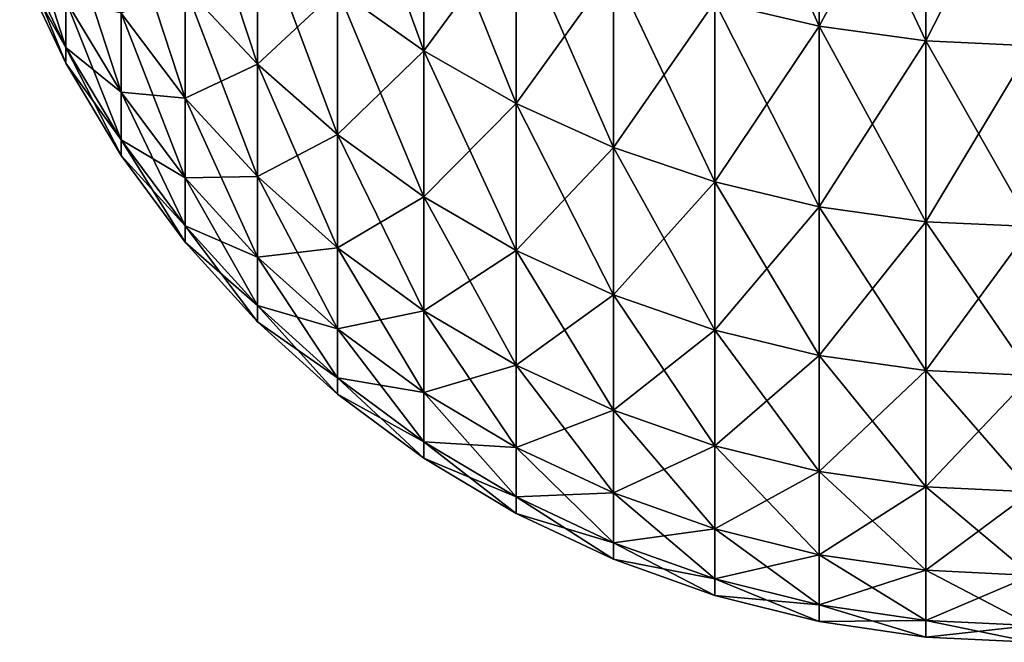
# Model space of a CAD drawing. Header units: metres. Extents: x -105 to 105, y -72 to 59.
# Tile 1 of 256: x -91.85 to -90.05, y -16.75 to -15.61. Entities that reach past the tile are written whole.
import ezdxf

# ---------------------------------------------------------------- set-up
doc = ezdxf.new("R2010")
doc.units = ezdxf.units.M
doc.layers.add('solid_509431_AD150_SW0001', color=7, linetype='CONTINUOUS')

msp = doc.modelspace()

# ---------------------------------------------------------------- linework, layer by layer
at = {"layer": 'solid_509431_AD150_SW0001'}
for points in [[(-90.38768, -15.626054, -5.926181), (-90.578316, -15.581637, -5.909336), (-90.578316, -15.196413, -6.83935)], [(-90.38768, -15.239731, -6.858846), (-90.38768, -15.626054, -5.926181), (-90.578316, -15.196413, -6.83935)], [(-91.109673, -15.670712, -4.883192), (-91.26757, -15.559102, -4.848413), (-91.26757, -15.237975, -5.779002)], [(-91.109673, -15.347282, -5.820457), (-91.109673, -15.670712, -4.883192), (-91.26757, -15.237975, -5.779002)], [(-90.38768, -15.626054, 5.926181), (-90.38768, -15.239731, 6.858846), (-90.578316, -15.581637, 5.909336)], [(-90.193298, -15.265784, 6.870572), (-90.38768, -15.239731, 6.858846), (-90.38768, -15.626054, 5.926181)], [(-90.193298, -15.652767, -5.936312), (-90.38768, -15.626054, -5.926181), (-90.38768, -15.239731, -6.858846)], [(-90.193298, -15.265784, -6.870572), (-90.193298, -15.652767, -5.936312), (-90.38768, -15.239731, -6.858846)], [(-90.193298, -15.652767, 5.936312), (-90.193298, -15.265784, 6.870572), (-90.38768, -15.626054, 5.926181)], [(-90.193298, -15.265784, -6.870572), (-90, -15.274323, -6.874414), (-90, -15.661522, -5.939632)], [(-90.193298, -15.265784, -6.870572), (-90, -15.661522, -5.939632), (-90.193298, -15.652767, -5.936312)], [(-90.193298, -15.652767, 5.936312), (-90, -15.274323, 6.874414), (-90.193298, -15.265784, 6.870572)], [(-90.193298, -15.652767, 5.936312), (-90, -15.661522, 5.939632), (-90, -15.274323, 6.874414)], [(-91.413239, -15.695455, -3.868582), (-91.545273, -15.554193, -3.833765), (-91.545273, -15.294339, -4.765909)], [(-91.413239, -15.43324, -4.809192), (-91.413239, -15.695455, -3.868582), (-91.545273, -15.294339, -4.765909)], [(-91.109673, -15.670712, 4.883192), (-91.109673, -15.347282, 5.820457), (-91.26757, -15.559102, 4.848413)], [(-90.941063, -15.441576, 5.856217), (-91.109673, -15.347282, 5.820457), (-91.109673, -15.670712, 4.883192)], [(-90.941063, -15.766993, -4.913194), (-91.109673, -15.670712, -4.883192), (-91.109673, -15.347282, -5.820457)], [(-90.941063, -15.441576, -5.856217), (-90.941063, -15.766993, -4.913194), (-91.109673, -15.347282, -5.820457)], [(-91.763474, -15.664854, -0.947549), (-91.847534, -15.487603, -0.936827), (-91.847534, -15.402782, -1.870236)], [(-91.763474, -15.579062, -1.891641), (-91.763474, -15.664854, -0.947549), (-91.847534, -15.402782, -1.870236)], [(-91.545273, -15.757293, -2.887631), (-91.662392, -15.602137, -2.859198), (-91.662392, -15.401037, -3.796015)], [(-91.545273, -15.554193, -3.833765), (-91.545273, -15.757293, -2.887631), (-91.662392, -15.401037, -3.796015)], [(-91.662392, -15.746305, -1.911948), (-91.763474, -15.579062, -1.891641), (-91.763474, -15.436425, -2.82883)], [(-91.662392, -15.602137, -2.859198), (-91.662392, -15.746305, -1.911948), (-91.763474, -15.436425, -2.82883)], [(-91.413239, -15.695455, 3.868582), (-91.413239, -15.43324, 4.809192), (-91.545273, -15.554193, 3.833765)], [(-91.26757, -15.559102, 4.848413), (-91.413239, -15.43324, 4.809192), (-91.413239, -15.695455, 3.868582)], [(-91.26757, -15.823455, -3.900131), (-91.413239, -15.695455, -3.868582), (-91.413239, -15.43324, -4.809192)], [(-91.26757, -15.559102, -4.848413), (-91.26757, -15.823455, -3.900131), (-91.413239, -15.43324, -4.809192)], [(-90.941063, -15.766993, 4.913194), (-90.941063, -15.441576, 5.856217), (-91.109673, -15.670712, 4.883192)], [(-90.763374, -15.519946, 5.885939), (-90.941063, -15.441576, 5.856217), (-90.941063, -15.766993, 4.913194)], [(-90.763374, -15.847015, -4.938129), (-90.941063, -15.766993, -4.913194), (-90.941063, -15.441576, -5.856217)], [(-90.763374, -15.519946, -5.885939), (-90.763374, -15.847015, -4.938129), (-90.941063, -15.441576, -5.856217)], [(-91.763474, -15.664854, 0.947549), (-91.847534, -15.487603, 0.936827), (-91.847534, -15.515911)], [(-91.763474, -15.664854, 0.947549), (-91.763474, -15.579062, 1.891641), (-91.847534, -15.487603, 0.936827)], [(-91.763474, -15.693486), (-91.847534, -15.515911), (-91.847534, -15.487603, -0.936827)], [(-91.763474, -15.664854, -0.947549), (-91.763474, -15.693486), (-91.847534, -15.487603, -0.936827)], [(-91.763474, -15.693486), (-91.763474, -15.664854, 0.947549), (-91.847534, -15.515911)], [(-90.763374, -15.847015, 4.938129), (-90.763374, -15.519946, 5.885939), (-90.941063, -15.766993, 4.913194)], [(-90.578316, -15.581637, 5.909336), (-90.763374, -15.519946, 5.885939), (-90.763374, -15.847015, 4.938129)], [(-90.578316, -15.910007, -4.957758), (-90.763374, -15.847015, -4.938129), (-90.763374, -15.519946, -5.885939)], [(-90.578316, -15.581637, -5.909336), (-90.578316, -15.910007, -4.957758), (-90.763374, -15.519946, -5.885939)], [(-91.545273, -15.757293, 2.887631), (-91.545273, -15.554193, 3.833765), (-91.662392, -15.602137, 2.859198)], [(-91.413239, -15.695455, 3.868582), (-91.545273, -15.554193, 3.833765), (-91.545273, -15.757293, 2.887631)], [(-91.413239, -15.900398, -2.913856), (-91.545273, -15.757293, -2.887631), (-91.545273, -15.554193, -3.833765)], [(-91.413239, -15.695455, -3.868582), (-91.413239, -15.900398, -2.913856), (-91.545273, -15.554193, -3.833765)], [(-91.26757, -15.823455, 3.900131), (-91.26757, -15.559102, 4.848413), (-91.413239, -15.695455, 3.868582)], [(-91.109673, -15.670712, 4.883192), (-91.26757, -15.559102, 4.848413), (-91.26757, -15.823455, 3.900131)], [(-91.109673, -15.936962, -3.928108), (-91.26757, -15.823455, -3.900131), (-91.26757, -15.559102, -4.848413)], [(-91.109673, -15.670712, -4.883192), (-91.109673, -15.936962, -3.928108), (-91.26757, -15.559102, -4.848413)], [(-91.662392, -15.746305, 1.911948), (-91.763474, -15.579062, 1.891641), (-91.763474, -15.664854, 0.947549)], [(-91.662392, -15.746305, 1.911948), (-91.662392, -15.602137, 2.859198), (-91.763474, -15.579062, 1.891641)], [(-91.662392, -15.833017, -0.957721), (-91.763474, -15.664854, -0.947549), (-91.763474, -15.579062, -1.891641)], [(-91.662392, -15.746305, -1.911948), (-91.662392, -15.833017, -0.957721), (-91.763474, -15.579062, -1.891641)], [(-90.578316, -15.910007, 4.957758), (-90.578316, -15.581637, 5.909336), (-90.763374, -15.847015, 4.938129)], [(-90.38768, -15.626054, 5.926181), (-90.578316, -15.581637, 5.909336), (-90.578316, -15.910007, 4.957758)], [(-90.38768, -15.955359, -4.971891), (-90.578316, -15.910007, -4.957758), (-90.578316, -15.581637, -5.909336)], [(-90.38768, -15.626054, -5.926181), (-90.38768, -15.955359, -4.971891), (-90.578316, -15.581637, -5.909336)], [(-91.545273, -15.757293, 2.887631), (-91.662392, -15.602137, 2.859198), (-91.662392, -15.746305, 1.911948)], [(-91.545273, -15.902895, -1.930961), (-91.662392, -15.746305, -1.911948), (-91.662392, -15.602137, -2.859198)], [(-91.545273, -15.757293, -2.887631), (-91.545273, -15.902895, -1.930961), (-91.662392, -15.602137, -2.859198)], [(-90.38768, -15.955359, 4.971891), (-90.38768, -15.626054, 5.926181), (-90.578316, -15.910007, 4.957758)], [(-90.193298, -15.652767, 5.936312), (-90.38768, -15.626054, 5.926181), (-90.38768, -15.955359, 4.971891)], [(-90.193298, -15.982635, -4.980391), (-90.38768, -15.955359, -4.971891), (-90.38768, -15.626054, -5.926181)], [(-90.193298, -15.652767, -5.936312), (-90.193298, -15.982635, -4.980391), (-90.38768, -15.626054, -5.926181)], [(-90.193298, -15.982635, 4.980391), (-90.193298, -15.652767, 5.936312), (-90.38768, -15.955359, 4.971891)], [(-90.193298, -15.652767, -5.936312), (-90, -15.661522, -5.939632), (-90, -15.991574, -4.983176)], [(-90.193298, -15.652767, -5.936312), (-90, -15.991574, -4.983176), (-90.193298, -15.982635, -4.980391)], [(-90.193298, -15.982635, 4.980391), (-90, -15.661522, 5.939632), (-90.193298, -15.652767, 5.936312)], [(-91.662392, -15.833017, 0.957721), (-91.763474, -15.664854, 0.947549), (-91.763474, -15.693486)], [(-91.662392, -15.833017, 0.957721), (-91.662392, -15.746305, 1.911948), (-91.763474, -15.664854, 0.947549)], [(-91.662392, -15.861957), (-91.763474, -15.693486), (-91.763474, -15.664854, -0.947549)], [(-91.662392, -15.833017, -0.957721), (-91.662392, -15.861957), (-91.763474, -15.664854, -0.947549)], [(-91.109673, -15.936962, 3.928108), (-91.109673, -15.670712, 4.883192), (-91.26757, -15.823455, 3.900131)], [(-90.941063, -15.766993, 4.913194), (-91.109673, -15.670712, 4.883192), (-91.109673, -15.936962, 3.928108)], [(-90.941063, -16.034878, -3.952243), (-91.109673, -15.936962, -3.928108), (-91.109673, -15.670712, -4.883192)], [(-90.941063, -15.766993, -4.913194), (-90.941063, -16.034878, -3.952243), (-91.109673, -15.670712, -4.883192)], [(-90.193298, -15.982635, 4.980391), (-90, -15.991574, 4.983176), (-90, -15.661522, 5.939632)], [(-91.662392, -15.861957), (-91.662392, -15.833017, 0.957721), (-91.763474, -15.693486)], [(-91.413239, -15.900398, 2.913856), (-91.413239, -15.695455, 3.868582), (-91.545273, -15.757293, 2.887631)], [(-91.26757, -15.823455, 3.900131), (-91.413239, -15.695455, 3.868582), (-91.413239, -15.900398, 2.913856)], [(-91.26757, -16.030069, -2.937619), (-91.413239, -15.900398, -2.913856), (-91.413239, -15.695455, -3.868582)], [(-91.26757, -15.823455, -3.900131), (-91.26757, -16.030069, -2.937619), (-91.413239, -15.695455, -3.868582)], [(-91.545273, -15.902895, 1.930961), (-91.662392, -15.746305, 1.911948), (-91.662392, -15.833017, 0.957721)], [(-91.545273, -15.902895, 1.930961), (-91.545273, -15.757293, 2.887631), (-91.662392, -15.746305, 1.911948)], [(-91.545273, -15.99047, -0.967245), (-91.662392, -15.833017, -0.957721), (-91.662392, -15.746305, -1.911948)], [(-91.545273, -15.902895, -1.930961), (-91.545273, -15.99047, -0.967245), (-91.662392, -15.746305, -1.911948)], [(-91.413239, -15.900398, 2.913856), (-91.545273, -15.757293, 2.887631), (-91.545273, -15.902895, 1.930961)], [(-91.413239, -16.047323, -1.948498), (-91.545273, -15.902895, -1.930961), (-91.545273, -15.757293, -2.887631)], [(-91.413239, -15.900398, -2.913856), (-91.413239, -16.047323, -1.948498), (-91.545273, -15.757293, -2.887631)], [(-90.941063, -16.034878, 3.952243), (-90.941063, -15.766993, 4.913194), (-91.109673, -15.936962, 3.928108)], [(-90.763374, -15.847015, 4.938129), (-90.941063, -15.766993, 4.913194), (-90.941063, -16.034878, 3.952243)], [(-90.763374, -16.116261, -3.972301), (-90.941063, -16.034878, -3.952243), (-90.941063, -15.766993, -4.913194)], [(-90.763374, -15.847015, -4.938129), (-90.763374, -16.116261, -3.972301), (-90.941063, -15.766993, -4.913194)], [(-91.545273, -15.99047, 0.967245), (-91.662392, -15.833017, 0.957721), (-91.662392, -15.861957)], [(-91.545273, -15.99047, 0.967245), (-91.545273, -15.902895, 1.930961), (-91.662392, -15.833017, 0.957721)], [(-91.545273, -16.019697), (-91.662392, -15.861957), (-91.662392, -15.833017, -0.957721)], [(-91.545273, -15.99047, -0.967245), (-91.545273, -16.019697), (-91.662392, -15.833017, -0.957721)], [(-91.26757, -16.030069, 2.937619), (-91.26757, -15.823455, 3.900131), (-91.413239, -15.900398, 2.913856)], [(-91.109673, -15.936962, 3.928108), (-91.26757, -15.823455, 3.900131), (-91.26757, -16.030069, 2.937619)], [(-91.109673, -16.14506, -2.958692), (-91.26757, -16.030069, -2.937619), (-91.26757, -15.823455, -3.900131)], [(-91.109673, -15.936962, -3.928108), (-91.109673, -16.14506, -2.958692), (-91.26757, -15.823455, -3.900131)], [(-90.763374, -16.116261, 3.972301), (-90.763374, -15.847015, 4.938129), (-90.941063, -16.034878, 3.952243)], [(-90.578316, -15.910007, 4.957758), (-90.763374, -15.847015, 4.938129), (-90.763374, -16.116261, 3.972301)], [(-90.578316, -16.180321, -3.988091), (-90.763374, -16.116261, -3.972301), (-90.763374, -15.847015, -4.938129)], [(-90.578316, -15.910007, -4.957758), (-90.578316, -16.180321, -3.988091), (-90.763374, -15.847015, -4.938129)], [(-91.545273, -16.019697), (-91.545273, -15.99047, 0.967245), (-91.662392, -15.861957)], [(-91.413239, -16.047323, 1.948498), (-91.413239, -15.900398, 2.913856), (-91.545273, -15.902895, 1.930961)], [(-91.413239, -16.047323, 1.948498), (-91.545273, -15.902895, 1.930961), (-91.545273, -15.99047, 0.967245)], [(-91.413239, -16.135693, -0.97603), (-91.545273, -15.99047, -0.967245), (-91.545273, -15.902895, -1.930961)], [(-91.413239, -16.047323, -1.948498), (-91.413239, -16.135693, -0.97603), (-91.545273, -15.902895, -1.930961)], [(-91.26757, -16.030069, 2.937619), (-91.413239, -15.900398, 2.913856), (-91.413239, -16.047323, 1.948498)], [(-91.26757, -16.178194, -1.964388), (-91.413239, -16.047323, -1.948498), (-91.413239, -15.900398, -2.913856)], [(-91.26757, -16.030069, -2.937619), (-91.26757, -16.178194, -1.964388), (-91.413239, -15.900398, -2.913856)], [(-90.578316, -16.180321, 3.988091), (-90.578316, -15.910007, 4.957758), (-90.763374, -16.116261, 3.972301)], [(-90.38768, -15.955359, 4.971891), (-90.578316, -15.910007, 4.957758), (-90.578316, -16.180321, 3.988091)], [(-90.38768, -16.226444, -3.99946), (-90.578316, -16.180321, -3.988091), (-90.578316, -15.910007, -4.957758)], [(-90.38768, -15.955359, -4.971891), (-90.38768, -16.226444, -3.99946), (-90.578316, -15.910007, -4.957758)], [(-91.109673, -16.14506, 2.958692), (-91.109673, -15.936962, 3.928108), (-91.26757, -16.030069, 2.937619)], [(-90.941063, -16.034878, 3.952243), (-91.109673, -15.936962, 3.928108), (-91.109673, -16.14506, 2.958692)], [(-90.941063, -16.244253, -2.97687), (-91.109673, -16.14506, -2.958692), (-91.109673, -15.936962, -3.928108)], [(-90.941063, -16.034878, -3.952243), (-90.941063, -16.244253, -2.97687), (-91.109673, -15.936962, -3.928108)], [(-90.38768, -16.226444, 3.99946), (-90.38768, -15.955359, 4.971891), (-90.578316, -16.180321, 3.988091)], [(-90.193298, -15.982635, 4.980391), (-90.38768, -15.955359, 4.971891), (-90.38768, -16.226444, 3.99946)], [(-90.193298, -16.254185, -4.006297), (-90.38768, -16.226444, -3.99946), (-90.38768, -15.955359, -4.971891)], [(-90.193298, -15.982635, -4.980391), (-90.193298, -16.254185, -4.006297), (-90.38768, -15.955359, -4.971891)], [(-91.413239, -16.135693, 0.97603), (-91.545273, -15.99047, 0.967245), (-91.545273, -16.019697)], [(-91.413239, -16.135693, 0.97603), (-91.413239, -16.047323, 1.948498), (-91.545273, -15.99047, 0.967245)], [(-91.413239, -16.165186), (-91.545273, -16.019697), (-91.545273, -15.99047, -0.967245)], [(-91.413239, -16.135693, -0.97603), (-91.413239, -16.165186), (-91.545273, -15.99047, -0.967245)], [(-90.193298, -16.254185, 4.006297), (-90.193298, -15.982635, 4.980391), (-90.38768, -16.226444, 3.99946)], [(-90.193298, -15.982635, -4.980391), (-90, -15.991574, -4.983176), (-90, -16.263275, -4.008537)], [(-90.193298, -15.982635, -4.980391), (-90, -16.263275, -4.008537), (-90.193298, -16.254185, -4.006297)], [(-90.193298, -16.254185, 4.006297), (-90, -15.991574, 4.983176), (-90.193298, -15.982635, 4.980391)], [(-90.193298, -16.254185, 4.006297), (-90, -16.263275, 4.008537), (-90, -15.991574, 4.983176)], [(-91.413239, -16.165186), (-91.413239, -16.135693, 0.97603), (-91.545273, -16.019697)], [(-91.26757, -16.178194, 1.964388), (-91.26757, -16.030069, 2.937619), (-91.413239, -16.047323, 1.948498)], [(-91.109673, -16.14506, 2.958692), (-91.26757, -16.030069, 2.937619), (-91.26757, -16.178194, 1.964388)], [(-91.109673, -16.294245, -1.97848), (-91.26757, -16.178194, -1.964388), (-91.26757, -16.030069, -2.937619)], [(-91.109673, -16.14506, -2.958692), (-91.109673, -16.294245, -1.97848), (-91.26757, -16.030069, -2.937619)], [(-90.941063, -16.244253, 2.97687), (-90.941063, -16.034878, 3.952243), (-91.109673, -16.14506, 2.958692)], [(-90.763374, -16.116261, 3.972301), (-90.941063, -16.034878, 3.952243), (-90.941063, -16.244253, 2.97687)], [(-90.763374, -16.326698, -2.991978), (-90.941063, -16.244253, -2.97687), (-90.941063, -16.034878, -3.952243)], [(-90.763374, -16.116261, -3.972301), (-90.763374, -16.326698, -2.991978), (-90.941063, -16.034878, -3.952243)], [(-91.26757, -16.178194, 1.964388), (-91.413239, -16.047323, 1.948498), (-91.413239, -16.135693, 0.97603)], [(-91.26757, -16.267284, -0.983989), (-91.413239, -16.135693, -0.97603), (-91.413239, -16.047323, -1.948498)], [(-91.26757, -16.178194, -1.964388), (-91.26757, -16.267284, -0.983989), (-91.413239, -16.047323, -1.948498)], [(-90.763374, -16.326698, 2.991978), (-90.763374, -16.116261, 3.972301), (-90.941063, -16.244253, 2.97687)], [(-90.578316, -16.180321, 3.988091), (-90.763374, -16.116261, 3.972301), (-90.763374, -16.326698, 2.991978)], [(-90.578316, -16.391596, -3.003871), (-90.763374, -16.326698, -2.991978), (-90.763374, -16.116261, -3.972301)], [(-90.578316, -16.180321, -3.988091), (-90.578316, -16.391596, -3.003871), (-90.763374, -16.116261, -3.972301)], [(-91.26757, -16.267284, 0.983989), (-91.413239, -16.135693, 0.97603), (-91.413239, -16.165186)], [(-91.26757, -16.267284, 0.983989), (-91.26757, -16.178194, 1.964388), (-91.413239, -16.135693, 0.97603)], [(-91.26757, -16.297016), (-91.413239, -16.165186), (-91.413239, -16.135693, -0.97603)], [(-91.26757, -16.267284, -0.983989), (-91.26757, -16.297016), (-91.413239, -16.135693, -0.97603)], [(-91.109673, -16.294245, 1.97848), (-91.109673, -16.14506, 2.958692), (-91.26757, -16.178194, 1.964388)], [(-90.941063, -16.244253, 2.97687), (-91.109673, -16.14506, 2.958692), (-91.109673, -16.294245, 1.97848)], [(-90.941063, -16.394356, -1.990635), (-91.109673, -16.294245, -1.97848), (-91.109673, -16.14506, -2.958692)], [(-90.941063, -16.244253, -2.97687), (-90.941063, -16.394356, -1.990635), (-91.109673, -16.14506, -2.958692)], [(-91.26757, -16.297016), (-91.26757, -16.267284, 0.983989), (-91.413239, -16.165186)], [(-91.109673, -16.294245, 1.97848), (-91.26757, -16.178194, 1.964388), (-91.26757, -16.267284, 0.983989)], [(-91.109673, -16.383974, -0.991048), (-91.26757, -16.267284, -0.983989), (-91.26757, -16.178194, -1.964388)], [(-91.109673, -16.294245, -1.97848), (-91.109673, -16.383974, -0.991048), (-91.26757, -16.178194, -1.964388)], [(-90.578316, -16.391596, 3.003871), (-90.578316, -16.180321, 3.988091), (-90.763374, -16.326698, 2.991978)], [(-90.38768, -16.226444, 3.99946), (-90.578316, -16.180321, 3.988091), (-90.578316, -16.391596, 3.003871)], [(-90.38768, -16.438322, -3.012434), (-90.578316, -16.391596, -3.003871), (-90.578316, -16.180321, -3.988091)], [(-90.38768, -16.226444, -3.99946), (-90.38768, -16.438322, -3.012434), (-90.578316, -16.180321, -3.988091)], [(-90.38768, -16.438322, 3.012434), (-90.38768, -16.226444, 3.99946), (-90.578316, -16.391596, 3.003871)], [(-90.193298, -16.254185, 4.006297), (-90.38768, -16.226444, 3.99946), (-90.38768, -16.438322, 3.012434)], [(-90.193298, -16.466423, -3.017584), (-90.38768, -16.438322, -3.012434), (-90.38768, -16.226444, -3.99946)], [(-90.193298, -16.254185, -4.006297), (-90.193298, -16.466423, -3.017584), (-90.38768, -16.226444, -3.99946)], [(-90.941063, -16.394356, 1.990635), (-90.941063, -16.244253, 2.97687), (-91.109673, -16.294245, 1.97848)], [(-90.763374, -16.326698, 2.991978), (-90.941063, -16.244253, 2.97687), (-90.941063, -16.394356, 1.990635)], [(-90.763374, -16.477562, -2.000738), (-90.941063, -16.394356, -1.990635), (-90.941063, -16.244253, -2.97687)], [(-90.763374, -16.326698, -2.991978), (-90.763374, -16.477562, -2.000738), (-90.941063, -16.244253, -2.97687)], [(-91.109673, -16.383974, 0.991048), (-91.26757, -16.267284, 0.983989), (-91.26757, -16.297016)], [(-91.109673, -16.383974, 0.991048), (-91.109673, -16.294245, 1.97848), (-91.26757, -16.267284, 0.983989)], [(-91.109673, -16.413919), (-91.26757, -16.297016), (-91.26757, -16.267284, -0.983989)], [(-91.109673, -16.383974, -0.991048), (-91.109673, -16.413919), (-91.26757, -16.267284, -0.983989)], [(-90.193298, -16.466423, 3.017584), (-90.193298, -16.254185, 4.006297), (-90.38768, -16.438322, 3.012434)], [(-90.193298, -16.254185, -4.006297), (-90, -16.263275, -4.008537), (-90, -16.475634, -3.019272)], [(-90.193298, -16.254185, -4.006297), (-90, -16.475634, -3.019272), (-90.193298, -16.466423, -3.017584)], [(-90.193298, -16.466423, 3.017584), (-90, -16.263275, 4.008537), (-90.193298, -16.254185, 4.006297)], [(-90.193298, -16.466423, 3.017584), (-90, -16.475634, 3.019272), (-90, -16.263275, 4.008537)], [(-91.109673, -16.413919), (-91.109673, -16.383974, 0.991048), (-91.26757, -16.297016)], [(-90.941063, -16.394356, 1.990635), (-91.109673, -16.294245, 1.97848), (-91.109673, -16.383974, 0.991048)], [(-90.941063, -16.484636, -0.997137), (-91.109673, -16.383974, -0.991048), (-91.109673, -16.294245, -1.97848)], [(-90.941063, -16.394356, -1.990635), (-90.941063, -16.484636, -0.997137), (-91.109673, -16.294245, -1.97848)], [(-90.763374, -16.477562, 2.000738), (-90.763374, -16.326698, 2.991978), (-90.941063, -16.394356, 1.990635)], [(-90.578316, -16.391596, 3.003871), (-90.763374, -16.326698, 2.991978), (-90.763374, -16.477562, 2.000738)], [(-90.578316, -16.54306, -2.008691), (-90.763374, -16.477562, -2.000738), (-90.763374, -16.326698, -2.991978)], [(-90.578316, -16.391596, -3.003871), (-90.578316, -16.54306, -2.008691), (-90.763374, -16.326698, -2.991978)], [(-90.941063, -16.484636, 0.997137), (-91.109673, -16.383974, 0.991048), (-91.109673, -16.413919)], [(-90.941063, -16.484636, 0.997137), (-90.941063, -16.394356, 1.990635), (-91.109673, -16.383974, 0.991048)], [(-90.941063, -16.514767), (-91.109673, -16.413919), (-91.109673, -16.383974, -0.991048)], [(-90.941063, -16.484636, -0.997137), (-90.941063, -16.514767), (-91.109673, -16.383974, -0.991048)], [(-90.763374, -16.477562, 2.000738), (-90.941063, -16.394356, 1.990635), (-90.941063, -16.484636, 0.997137)], [(-90.763374, -16.568302, -1.002198), (-90.941063, -16.484636, -0.997137), (-90.941063, -16.394356, -1.990635)], [(-90.763374, -16.477562, -2.000738), (-90.763374, -16.568302, -1.002198), (-90.941063, -16.394356, -1.990635)], [(-90.578316, -16.54306, 2.008691), (-90.578316, -16.391596, 3.003871), (-90.763374, -16.477562, 2.000738)], [(-90.38768, -16.438322, 3.012434), (-90.578316, -16.391596, 3.003871), (-90.578316, -16.54306, 2.008691)], [(-90.38768, -16.590218, -2.014417), (-90.578316, -16.54306, -2.008691), (-90.578316, -16.391596, -3.003871)], [(-90.38768, -16.438322, -3.012434), (-90.38768, -16.590218, -2.014417), (-90.578316, -16.391596, -3.003871)], [(-90.941063, -16.514767), (-90.941063, -16.484636, 0.997137), (-91.109673, -16.413919)], [(-90.38768, -16.590218, 2.014417), (-90.38768, -16.438322, 3.012434), (-90.578316, -16.54306, 2.008691)], [(-90.193298, -16.466423, 3.017584), (-90.38768, -16.438322, 3.012434), (-90.38768, -16.590218, 2.014417)], [(-90.193298, -16.61858, -2.017861), (-90.38768, -16.590218, -2.014417), (-90.38768, -16.438322, -3.012434)], [(-90.193298, -16.466423, -3.017584), (-90.193298, -16.61858, -2.017861), (-90.38768, -16.438322, -3.012434)], [(-90.193298, -16.61858, 2.017861), (-90.193298, -16.466423, 3.017584), (-90.38768, -16.590218, 2.014417)], [(-90.193298, -16.466423, -3.017584), (-90, -16.475634, -3.019272), (-90, -16.627874, -2.018989)], [(-90.193298, -16.466423, -3.017584), (-90, -16.627874, -2.018989), (-90.193298, -16.61858, -2.017861)], [(-90.193298, -16.61858, 2.017861), (-90, -16.475634, 3.019272), (-90.193298, -16.466423, 3.017584)], [(-90.763374, -16.568302, 1.002198), (-90.763374, -16.477562, 2.000738), (-90.941063, -16.484636, 0.997137)], [(-90.763374, -16.568302, 1.002198), (-90.941063, -16.484636, 0.997137), (-90.941063, -16.514767)], [(-90.763374, -16.598585), (-90.941063, -16.514767), (-90.941063, -16.484636, -0.997137)], [(-90.763374, -16.568302, -1.002198), (-90.763374, -16.598585), (-90.941063, -16.484636, -0.997137)], [(-90.578316, -16.54306, 2.008691), (-90.763374, -16.477562, 2.000738), (-90.763374, -16.568302, 1.002198)], [(-90.578316, -16.634159, -1.006181), (-90.763374, -16.568302, -1.002198), (-90.763374, -16.477562, -2.000738)], [(-90.578316, -16.54306, -2.008691), (-90.578316, -16.634159, -1.006181), (-90.763374, -16.477562, -2.000738)], [(-90.193298, -16.61858, 2.017861), (-90, -16.627874, 2.018989), (-90, -16.475634, 3.019272)], [(-90.763374, -16.598585), (-90.763374, -16.568302, 1.002198), (-90.941063, -16.514767)], [(-90.578316, -16.634159, 1.006181), (-90.578316, -16.54306, 2.008691), (-90.763374, -16.568302, 1.002198)], [(-90.38768, -16.590218, 2.014417), (-90.578316, -16.54306, 2.008691), (-90.578316, -16.634159, 1.006181)], [(-90.38768, -16.681576, -1.00905), (-90.578316, -16.634159, -1.006181), (-90.578316, -16.54306, -2.008691)], [(-90.38768, -16.590218, -2.014417), (-90.38768, -16.681576, -1.00905), (-90.578316, -16.54306, -2.008691)], [(-90.578316, -16.634159, 1.006181), (-90.763374, -16.568302, 1.002198), (-90.763374, -16.598585)], [(-90.578316, -16.664564), (-90.763374, -16.598585), (-90.763374, -16.568302, -1.002198)], [(-90.578316, -16.634159, -1.006181), (-90.578316, -16.664564), (-90.763374, -16.568302, -1.002198)], [(-90.38768, -16.681576, 1.00905), (-90.38768, -16.590218, 2.014417), (-90.578316, -16.634159, 1.006181)], [(-90.193298, -16.61858, 2.017861), (-90.38768, -16.590218, 2.014417), (-90.38768, -16.681576, 1.00905)], [(-90.193298, -16.710094, -1.010774), (-90.38768, -16.681576, -1.00905), (-90.38768, -16.590218, -2.014417)], [(-90.193298, -16.61858, -2.017861), (-90.193298, -16.710094, -1.010774), (-90.38768, -16.590218, -2.014417)], [(-90.578316, -16.664564), (-90.578316, -16.634159, 1.006181), (-90.763374, -16.598585)], [(-90.193298, -16.710094, 1.010774), (-90.193298, -16.61858, 2.017861), (-90.38768, -16.681576, 1.00905)], [(-90.193298, -16.61858, -2.017861), (-90, -16.627874, -2.018989), (-90, -16.71944, -1.01134)], [(-90.193298, -16.61858, -2.017861), (-90, -16.71944, -1.01134), (-90.193298, -16.710094, -1.010774)], [(-90.193298, -16.710094, 1.010774), (-90, -16.627874, 2.018989), (-90.193298, -16.61858, 2.017861)], [(-90.193298, -16.710094, 1.010774), (-90, -16.71944, 1.01134), (-90, -16.627874, 2.018989)], [(-90.38768, -16.681576, 1.00905), (-90.578316, -16.634159, 1.006181), (-90.578316, -16.664564)], [(-90.38768, -16.712067), (-90.578316, -16.664564), (-90.578316, -16.634159, -1.006181)], [(-90.38768, -16.681576, -1.00905), (-90.38768, -16.712067), (-90.578316, -16.634159, -1.006181)], [(-90.38768, -16.712067), (-90.38768, -16.681576, 1.00905), (-90.578316, -16.664564)], [(-90.193298, -16.710094, 1.010774), (-90.38768, -16.681576, 1.00905), (-90.38768, -16.712067)], [(-90.193298, -16.740637), (-90.38768, -16.712067), (-90.38768, -16.681576, -1.00905)], [(-90.193298, -16.710094, -1.010774), (-90.193298, -16.740637), (-90.38768, -16.681576, -1.00905)], [(-90.193298, -16.740637), (-90.193298, -16.710094, 1.010774), (-90.38768, -16.712067)], [(-90.193298, -16.710094, -1.010774), (-90, -16.71944, -1.01134), (-90, -16.75, 0)], [(-90.193298, -16.710094, -1.010774), (-90, -16.75, 0), (-90.193298, -16.740637)], [(-90.193298, -16.740637), (-90, -16.71944, 1.01134), (-90.193298, -16.710094, 1.010774)], [(-90.193298, -16.740637), (-90, -16.75, 0), (-90, -16.71944, 1.01134)]]:
    msp.add_3dface(points, dxfattribs=at)

doc.saveas('drawing.dxf')
